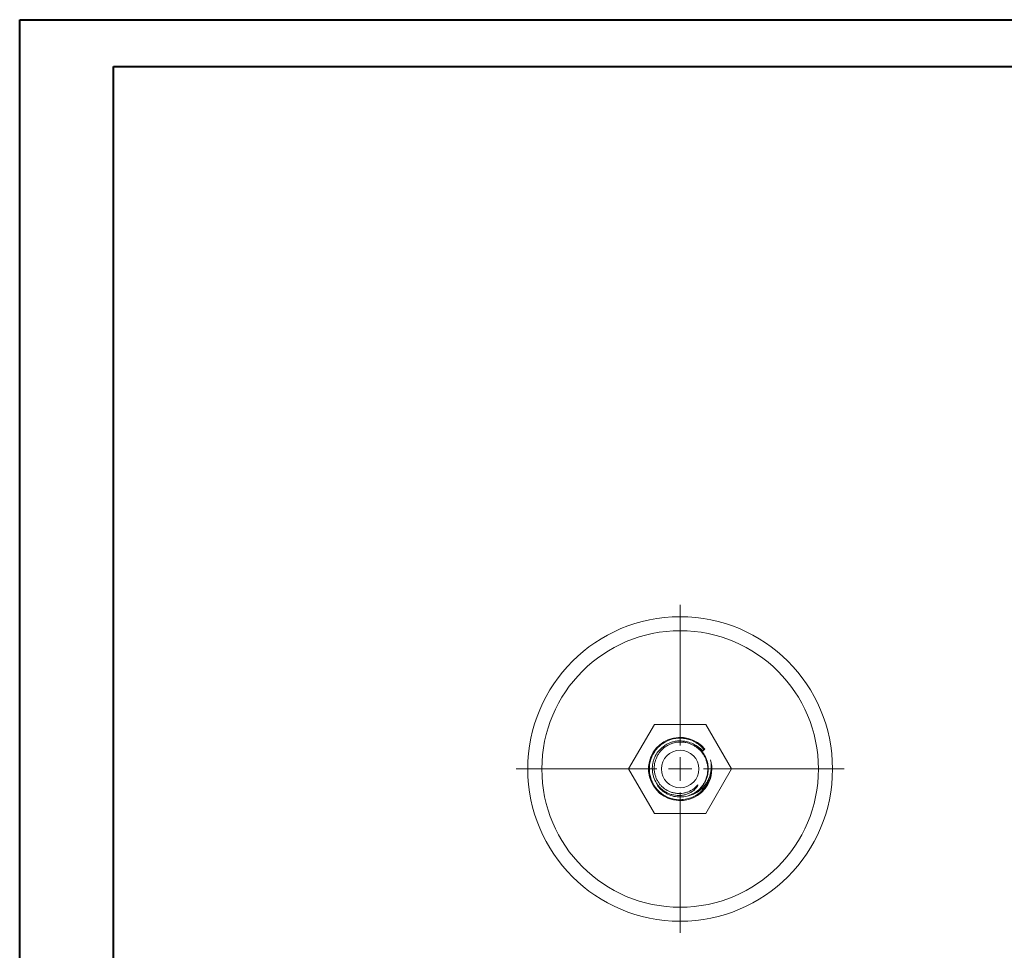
# Model space of a CAD drawing. Header units: millimetres. Extents: x 0 to 210, y 0 to 297.
# Tile 5 of 9: x 0 to 105, y 198 to 297. Entities that reach past the tile are written whole.
import ezdxf

# ---------------------------------------------------------------- set-up
doc = ezdxf.new("R2010")
doc.units = ezdxf.units.MM

# ---------------------------------------------------------------- blocks, each defined once
blk = doc.blocks.new('SW_CENTERMARKSYMBOL_0')
at = {"color": 0, "linetype": 'Continuous', "lineweight": 0}
for p, q in [((0, 2.5), (0, 17.5)), ((0, 0), (0, 1.25)), ((-2.5, 0), (-17.5, 0)), ((0, 0), (-1.25, 0)), ((0, 0), (0, -1.25)), ((0, 0), (1.25, 0)), ((2.5, 0), (17.5, 0)), ((0, -2.5), (0, -17.5))]:
    blk.add_line(p, q, dxfattribs=at)

msp = doc.modelspace()

# ---------------------------------------------------------------- linework, layer by layer
at = {"color": 7, "linetype": 'Continuous', "lineweight": 40}
for p, q in [((0.08, 0.21), (0.08, 297.21)), ((0.08, 297.21), (210.08, 297.21)), ((10.08, 292.21), (205.08, 292.21)), ((10.08, 5.21), (10.08, 292.21))]:
    msp.add_line(p, q, dxfattribs=at)
at = {"color": 7, "linetype": 'Continuous', "lineweight": 15}
for p, q in [((67.76, 222.02), (65.02, 217.27)), ((73.25, 222.02), (67.76, 222.02)), ((75.99, 217.27), (73.25, 222.02)), ((72.93, 219.2), (73.15, 219.38)), ((65.02, 217.27), (67.76, 212.52)), ((73.25, 212.52), (75.99, 217.27)), ((71.5, 214.45), (71.4, 214.41)), ((67.76, 212.52), (73.25, 212.52))]:
    msp.add_line(p, q, dxfattribs=at)
for radius in [16.25, 14.75, 2]:
    msp.add_circle((70.51, 217.27), radius, dxfattribs=at)
for start, end in [(38.5714, 330.9822), (330.9707, 16.6318)]:
    msp.add_arc((70.51, 217.27), 3.38, start, end, dxfattribs=at)
for points, knots in [([(73.78, 216.96), (73.74, 216.57), (73.63, 216.2), (73.4, 215.7), (73.31, 215.55), (73.1, 215.25), (72.98, 215.1), (72.58, 214.7), (72.26, 214.47), (71.56, 214.14), (71.19, 214.04), (70.64, 213.99), (70.46, 213.98), (70.09, 214.01), (69.91, 214.04), (69.35, 214.17), (68.99, 214.33), (68.35, 214.76), (68.08, 215.03), (67.8, 215.41), (67.75, 215.48), (67.66, 215.64), (67.61, 215.72), (67.49, 215.96), (67.42, 216.13), (67.26, 216.67), (67.21, 217.06), (67.25, 217.83), (67.34, 218.21), (67.52, 218.64), (67.56, 218.72), (67.64, 218.88), (67.69, 218.96), (67.84, 219.19), (67.95, 219.34), (68.33, 219.76), (68.64, 220), (69.32, 220.36), (69.69, 220.48), (70.15, 220.54), (70.25, 220.55), (70.43, 220.56), (70.52, 220.56), (70.79, 220.55), (70.97, 220.53), (71.53, 220.42), (71.89, 220.27), (72.55, 219.87), (72.84, 219.61), (73.07, 219.32)], [0, 0, 0, 0, 0.0625, 0.0625, 0.09375, 0.09375, 0.125, 0.125, 0.1875, 0.1875, 0.25, 0.25, 0.28125, 0.28125, 0.3125, 0.3125, 0.375, 0.375, 0.4375, 0.4375, 0.453125, 0.453125, 0.46875, 0.46875, 0.5, 0.5, 0.5625, 0.5625, 0.625, 0.625, 0.640625, 0.640625, 0.65625, 0.65625, 0.6875, 0.6875, 0.75, 0.75, 0.8125, 0.8125, 0.828125, 0.828125, 0.84375, 0.84375, 0.875, 0.875, 0.9375, 0.9375, 1, 1, 1, 1]), ([(71, 220.23), (70.75, 220.27), (70.49, 220.28), (70.12, 220.25), (69.99, 220.23), (69.75, 220.17), (69.5, 220.11), (69.27, 220.01), (69.05, 219.89), (68.94, 219.83), (68.63, 219.61), (68.44, 219.45), (68.1, 219.06), (67.96, 218.86), (67.79, 218.52), (67.75, 218.4), (67.66, 218.16), (67.63, 218.04), (67.58, 217.8), (67.56, 217.67), (67.54, 217.42), (67.54, 217.29), (67.55, 217.04), (67.57, 216.92), (67.61, 216.67), (67.64, 216.55), (67.76, 216.18), (67.86, 215.96), (68.07, 215.64), (68.14, 215.53), (68.31, 215.34), (68.39, 215.25), (68.58, 215.08), (68.68, 215.01), (68.89, 214.86), (69, 214.8), (69.22, 214.68), (69.34, 214.63), (69.57, 214.55), (69.7, 214.52), (70.07, 214.44), (70.32, 214.43), (70.7, 214.45), (70.82, 214.47), (71.07, 214.53), (71.19, 214.56), (71.42, 214.65), (71.53, 214.71), (71.75, 214.83), (71.86, 214.9), (72.05, 215.06), (72.14, 215.15), (72.26, 215.3), (72.3, 215.35), (72.34, 215.43), (72.36, 215.46), (72.37, 215.5), (72.38, 215.52), (72.38, 215.55), (72.38, 215.56), (72.38, 215.58)], [0, 0, 0, 0, 0.0625, 0.0625, 0.09375, 0.09375, 0.125, 0.15625, 0.15625, 0.1875, 0.1875, 0.25, 0.25, 0.3125, 0.3125, 0.34375, 0.34375, 0.375, 0.375, 0.40625, 0.40625, 0.4375, 0.4375, 0.46875, 0.46875, 0.5, 0.5, 0.5625, 0.5625, 0.59375, 0.59375, 0.625, 0.625, 0.65625, 0.65625, 0.6875, 0.6875, 0.71875, 0.71875, 0.75, 0.75, 0.8125, 0.8125, 0.84375, 0.84375, 0.875, 0.875, 0.90625, 0.90625, 0.9375, 0.9375, 0.96875, 0.96875, 0.984375, 0.984375, 0.992188, 0.992188, 0.996094, 0.996094, 1, 1, 1, 1]), ([(72.38, 215.58), (72.23, 215.39), (72.05, 215.23), (71.76, 215.03), (71.65, 214.97), (71.44, 214.86), (71.33, 214.82), (71.1, 214.74), (70.99, 214.71), (70.75, 214.67), (70.63, 214.66), (70.4, 214.65), (70.28, 214.65), (70.04, 214.68), (69.92, 214.7), (69.69, 214.75), (69.57, 214.79), (69.35, 214.87), (69.24, 214.92), (68.93, 215.09), (68.74, 215.23), (68.48, 215.48), (68.4, 215.57), (68.25, 215.76), (68.19, 215.86), (68.06, 216.06), (68.01, 216.17), (67.92, 216.39), (67.88, 216.5), (67.81, 216.73), (67.79, 216.85), (67.76, 217.09), (67.75, 217.21), (67.74, 217.44), (67.75, 217.56), (67.78, 217.8), (67.8, 217.92), (67.89, 218.26), (67.98, 218.48), (68.15, 218.8), (68.22, 218.9), (68.36, 219.09), (68.43, 219.18), (68.68, 219.44), (68.87, 219.59), (69.17, 219.78), (69.27, 219.84), (69.49, 219.93), (69.6, 219.98), (69.94, 220.08), (70.18, 220.13), (70.54, 220.14), (70.66, 220.14), (70.89, 220.13), (71.01, 220.11), (71.36, 220.04), (71.59, 219.96), (71.91, 219.81), (72.02, 219.75), (72.22, 219.62), (72.31, 219.55), (72.59, 219.32), (72.75, 219.15), (72.96, 218.86), (73.03, 218.76), (73.14, 218.55), (73.19, 218.45), (73.28, 218.23), (73.32, 218.11), (73.38, 217.88), (73.41, 217.76), (73.46, 217.41), (73.46, 217.17), (73.42, 216.7), (73.36, 216.47), (73.24, 216.13), (73.2, 216.02), (73.09, 215.81), (73.03, 215.7), (72.9, 215.51), (72.83, 215.41), (72.67, 215.23), (72.59, 215.14), (72.32, 214.9), (72.13, 214.76), (71.82, 214.59), (71.71, 214.54), (71.49, 214.45), (71.38, 214.41), (71.03, 214.32), (70.79, 214.29), (70.32, 214.28), (70.08, 214.3), (69.61, 214.4), (69.39, 214.48), (69.07, 214.64), (68.96, 214.7), (68.76, 214.83), (68.67, 214.9), (68.49, 215.05), (68.4, 215.13), (68.24, 215.31), (68.16, 215.4), (68.09, 215.5)], [0, 0, 0, 0, 0.03125, 0.03125, 0.046875, 0.046875, 0.0625, 0.0625, 0.078125, 0.078125, 0.09375, 0.09375, 0.109375, 0.109375, 0.125, 0.125, 0.140625, 0.140625, 0.15625, 0.15625, 0.1875, 0.1875, 0.203125, 0.203125, 0.21875, 0.21875, 0.234375, 0.234375, 0.25, 0.25, 0.265625, 0.265625, 0.28125, 0.28125, 0.296875, 0.296875, 0.3125, 0.3125, 0.34375, 0.34375, 0.359375, 0.359375, 0.375, 0.375, 0.40625, 0.40625, 0.421875, 0.421875, 0.4375, 0.4375, 0.46875, 0.46875, 0.484375, 0.484375, 0.5, 0.5, 0.53125, 0.53125, 0.546875, 0.546875, 0.5625, 0.5625, 0.59375, 0.59375, 0.609375, 0.609375, 0.625, 0.625, 0.640625, 0.640625, 0.65625, 0.65625, 0.6875, 0.6875, 0.71875, 0.71875, 0.734375, 0.734375, 0.75, 0.75, 0.765625, 0.765625, 0.78125, 0.78125, 0.8125, 0.8125, 0.828125, 0.828125, 0.84375, 0.84375, 0.875, 0.875, 0.90625, 0.90625, 0.9375, 0.9375, 0.953125, 0.953125, 0.96875, 0.96875, 0.984375, 0.984375, 1, 1, 1, 1]), ([(71, 220.23), (71.2, 220.19), (71.61, 220.09), (72.16, 219.8), (72.64, 219.41), (73.02, 218.95), (73.29, 218.43), (73.47, 217.87), (73.53, 217.27), (73.47, 216.68), (73.29, 216.11), (73.02, 215.6), (72.65, 215.14), (72.19, 214.77), (71.75, 214.52), (71.47, 214.44), (71.38, 214.42)], [0, 0, 0, 0, 0.07719, 0.155617, 0.233575, 0.30607, 0.376972, 0.450259, 0.525019, 0.599779, 0.673067, 0.743969, 0.816463, 0.890891, 0.965818, 1, 1, 1, 1]), ([(71.94, 219.91), (72.12, 219.83), (72.3, 219.73), (72.63, 219.49), (72.79, 219.36), (72.93, 219.2)], [0, 0, 0, 0, 0.5, 0.5, 1, 1, 1, 1]), ([(73.78, 216.96), (73.72, 216.65), (73.63, 216.36), (73.42, 215.94), (73.35, 215.81), (73.17, 215.55), (73.08, 215.43), (72.87, 215.21), (72.76, 215.1), (72.52, 214.91), (72.39, 214.82), (72.12, 214.67), (71.99, 214.6), (71.7, 214.49), (71.55, 214.44), (71.4, 214.41)], [0, 0, 0, 0, 0.25, 0.25, 0.375, 0.375, 0.5, 0.5, 0.625, 0.625, 0.75, 0.75, 0.875, 0.875, 1, 1, 1, 1]), ([(68.46, 215.09), (68.43, 215.11), (68.37, 215.16), (68.32, 215.22), (68.3, 215.25)], [0, 0, 0, 0, 0.463528, 1, 1, 1, 1])]:
    msp.add_open_spline(points, degree=3, knots=knots, dxfattribs=at)
for points in [[(73.75, 218.24), (73.84, 217.82), (73.85, 217.39), (73.78, 216.97)], [(73.78, 216.97), (73.78, 216.97), (73.78, 216.96), (73.78, 216.96)]]:
    msp.add_open_spline(points, degree=3, dxfattribs=at)

# ---------------------------------------------------------------- block references
at = {"color": 7, "linetype": 'Continuous', "lineweight": 0}
msp.add_blockref('SW_CENTERMARKSYMBOL_0', (70.51, 217.27), dxfattribs=at)

doc.saveas('drawing.dxf')
